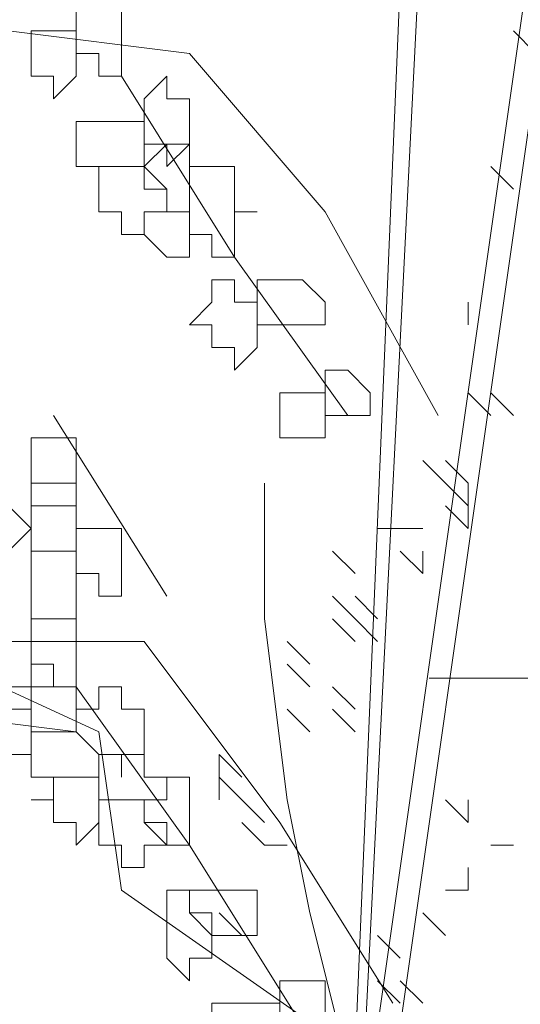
# Model space of a CAD drawing. Header units: millimetres. Extents: x 16698 to 93787, y -21104 to 39413.
# Tile 22 of 256: x 23128.41 to 23132.07, y 9750.85 to 9758.05. Entities that reach past the tile are written whole.
import ezdxf

# ---------------------------------------------------------------- set-up
doc = ezdxf.new("R2010")
doc.units = ezdxf.units.MM
doc.linetypes.add('HIDDEN', pattern=[9.525, 6.35, -3.175])
doc.layers.add('!MODUS_OPIS', color=3, linetype='Continuous', lineweight=13)
doc.layers.add('_MODUS - zielen', color=66, linetype='Continuous', lineweight=9)

msp = doc.modelspace()

# ---------------------------------------------------------------- linework, layer by layer
at = {"layer": '!MODUS_OPIS', "linetype": 'HIDDEN', "ltscale": 2}
msp.add_lwpolyline([(23639.40184, 9753.23322), (22997.375, 9753.23322)], dxfattribs=at)
at = {"layer": '_MODUS - zielen', "transparency": 33554687}
for points in [[(23130.72336, 9747.23322), (23131.35523, 9762.27164)], [(23131.52069, 9762.27164), (23130.76245, 9747.23322)], [(23132.18254, 9758.79691), (23130.53059, 9747.23322)], [(23132.34801, 9758.79691), (23130.69605, 9747.23322)], [(23126.99969, 9756.81134), (23126.66876, 9757.80412), (23128.3234, 9757.96959), (23129.64711, 9757.80412), (23130.63989, 9756.64588), (23131.4672, 9755.15671)], [(23132.18254, 9757.80412), (23132.01708, 9757.96959), (23132.01708, 9757.96959)], [(23129.15072, 9757.63866), (23129.97803, 9756.31495), (23130.80535, 9755.15671)], [(23132.01708, 9756.81134), (23131.85162, 9756.97681), (23131.85162, 9756.97681)], [(23131.68615, 9755.81856), (23131.68615, 9755.98403), (23131.68615, 9755.98403)], [(23131.85162, 9755.15671), (23131.68615, 9755.32217), (23131.68615, 9755.32217)], [(23131.85162, 9755.15671), (23131.68615, 9755.32217), (23131.68615, 9755.32217)], [(23131.85162, 9755.15671), (23131.68615, 9755.32217), (23131.68615, 9755.32217)], [(23132.01708, 9755.15671), (23131.85162, 9755.32217), (23131.85162, 9755.32217)], [(23132.01708, 9755.15671), (23131.85162, 9755.32217), (23131.85162, 9755.32217)], [(23132.01708, 9755.15671), (23131.85162, 9755.32217), (23131.85162, 9755.32217)], [(23132.01708, 9755.15671), (23131.85162, 9755.32217), (23131.85162, 9755.32217)], [(23132.01708, 9755.15671), (23131.85162, 9755.32217), (23131.85162, 9755.32217)], [(23132.01708, 9755.15671), (23131.85162, 9755.32217), (23131.85162, 9755.32217)], [(23128.65432, 9755.15671), (23129.48164, 9753.833), (23129.48164, 9753.833)], [(23131.52069, 9754.66032), (23131.35523, 9754.82578), (23131.35523, 9754.82578)], [(23131.52069, 9754.66032), (23131.35523, 9754.82578), (23131.35523, 9754.82578)], [(23131.52069, 9754.66032), (23131.35523, 9754.82578), (23131.35523, 9754.82578)], [(23131.68615, 9754.66032), (23131.52069, 9754.82578), (23131.52069, 9754.82578)], [(23131.68615, 9754.66032), (23131.52069, 9754.82578), (23131.52069, 9754.82578)], [(23131.68615, 9754.66032), (23131.52069, 9754.82578), (23131.52069, 9754.82578)], [(23131.68615, 9754.66032), (23131.52069, 9754.82578), (23131.52069, 9754.82578)], [(23131.40726, 9747.23322), (23131.35523, 9747.54539), (23130.85884, 9749.03456), (23130.85884, 9750.19281), (23130.52791, 9751.51651), (23130.36245, 9752.34383), (23130.19698, 9753.66754), (23130.19698, 9754.66032)], [(23131.68615, 9754.49486), (23131.52069, 9754.66032), (23131.52069, 9754.66032)], [(23131.68615, 9754.49486), (23131.68615, 9754.66032), (23131.68615, 9754.66032)], [(23131.68615, 9754.49486), (23131.68615, 9754.66032), (23131.68615, 9754.66032)], [(23131.68615, 9754.32939), (23131.52069, 9754.49486), (23131.52069, 9754.49486)], [(23131.68615, 9754.32939), (23131.68615, 9754.49486), (23131.68615, 9754.49486)], [(23131.18976, 9754.32939), (23131.0243, 9754.32939), (23131.0243, 9754.32939)], [(23131.35523, 9754.32939), (23131.18976, 9754.32939), (23131.18976, 9754.32939)], [(23131.35523, 9754.32939), (23131.18976, 9754.32939), (23131.18976, 9754.32939)], [(23130.85884, 9753.99846), (23130.69337, 9754.16393), (23130.69337, 9754.16393)], [(23131.35523, 9753.99846), (23131.18976, 9754.16393), (23131.18976, 9754.16393)], [(23131.35523, 9753.99846), (23131.35523, 9754.16393), (23131.35523, 9754.16393)], [(23131.35523, 9753.99846), (23131.35523, 9754.16393), (23131.35523, 9754.16393)], [(23131.35523, 9753.99846), (23131.35523, 9754.16393), (23131.35523, 9754.16393)], [(23124.51774, 9753.99846), (23126.83423, 9753.833), (23128.98525, 9752.84022)], [(23130.85884, 9753.66754), (23130.69337, 9753.833), (23130.69337, 9753.833)], [(23131.0243, 9753.66754), (23130.85884, 9753.833), (23130.85884, 9753.833)], [(23131.0243, 9753.66754), (23130.85884, 9753.833), (23130.85884, 9753.833)], [(23131.0243, 9753.66754), (23130.85884, 9753.833), (23130.85884, 9753.833)], [(23130.85884, 9753.50207), (23130.69337, 9753.66754), (23130.69337, 9753.66754)], [(23130.85884, 9753.50207), (23130.69337, 9753.66754), (23130.69337, 9753.66754)], [(23131.0243, 9753.50207), (23130.85884, 9753.66754), (23130.85884, 9753.66754)], [(23131.0243, 9753.50207), (23130.85884, 9753.66754), (23130.85884, 9753.66754)], [(23131.0243, 9753.50207), (23130.85884, 9753.66754), (23130.85884, 9753.66754)], [(23131.0243, 9753.50207), (23130.85884, 9753.66754), (23130.85884, 9753.66754)], [(23131.0243, 9753.50207), (23130.85884, 9753.66754), (23130.85884, 9753.66754)], [(23127.99247, 9753.50207), (23129.31618, 9753.50207), (23129.31618, 9753.50207)], [(23129.31618, 9753.50207), (23130.30896, 9752.17837), (23131.13628, 9750.85466)], [(23130.52791, 9753.33661), (23130.36245, 9753.50207), (23130.36245, 9753.50207)], [(23130.52791, 9753.17115), (23130.36245, 9753.33661), (23130.36245, 9753.33661)], [(23128.81979, 9753.17115), (23129.64711, 9752.0129), (23130.47442, 9750.6892)], [(23130.85884, 9753.00568), (23130.69337, 9753.17115), (23130.69337, 9753.17115)], [(23130.85884, 9753.00568), (23130.69337, 9753.17115), (23130.69337, 9753.17115)], [(23128.81979, 9752.84022), (23127.49608, 9753.00568), (23127.49608, 9753.00568)], [(23130.52791, 9752.84022), (23130.36245, 9753.00568), (23130.36245, 9753.00568)], [(23130.52791, 9752.84022), (23130.36245, 9753.00568), (23130.36245, 9753.00568)], [(23130.52791, 9752.84022), (23130.36245, 9753.00568), (23130.36245, 9753.00568)], [(23130.52791, 9752.84022), (23130.36245, 9753.00568), (23130.36245, 9753.00568)], [(23130.52791, 9752.84022), (23130.36245, 9753.00568), (23130.36245, 9753.00568)], [(23130.52791, 9752.84022), (23130.36245, 9753.00568), (23130.36245, 9753.00568)], [(23130.52791, 9752.84022), (23130.36245, 9753.00568), (23130.36245, 9753.00568)], [(23130.85884, 9752.84022), (23130.69337, 9753.00568), (23130.69337, 9753.00568)], [(23128.98525, 9752.84022), (23129.15072, 9751.68198), (23130.80535, 9750.52373), (23131.63267, 9749.03456)], [(23130.03152, 9752.50929), (23129.86606, 9752.67476), (23129.86606, 9752.67476)], [(23129.86606, 9752.50929), (23129.86606, 9752.67476), (23129.86606, 9752.67476)], [(23130.03152, 9752.50929), (23129.86606, 9752.67476), (23129.86606, 9752.67476)], [(23129.86606, 9752.50929), (23129.86606, 9752.67476), (23129.86606, 9752.67476)], [(23130.03152, 9752.50929), (23129.86606, 9752.67476), (23129.86606, 9752.67476)], [(23130.03152, 9752.34383), (23129.86606, 9752.50929), (23129.86606, 9752.50929)], [(23129.86606, 9752.34383), (23129.86606, 9752.50929), (23129.86606, 9752.50929)], [(23130.03152, 9752.34383), (23129.86606, 9752.50929), (23129.86606, 9752.50929)], [(23130.19698, 9752.17837), (23130.03152, 9752.34383), (23130.03152, 9752.34383)], [(23130.19698, 9752.17837), (23130.03152, 9752.34383), (23130.03152, 9752.34383)], [(23130.19698, 9752.17837), (23130.03152, 9752.34383), (23130.03152, 9752.34383)], [(23130.19698, 9752.17837), (23130.03152, 9752.34383), (23130.03152, 9752.34383)], [(23131.68615, 9752.17837), (23131.52069, 9752.34383), (23131.52069, 9752.34383)], [(23131.68615, 9752.17837), (23131.68615, 9752.34383), (23131.68615, 9752.34383)], [(23131.68615, 9752.17837), (23131.68615, 9752.34383), (23131.68615, 9752.34383)], [(23130.19698, 9752.0129), (23130.03152, 9752.17837), (23130.03152, 9752.17837)], [(23130.19698, 9752.0129), (23130.03152, 9752.17837), (23130.03152, 9752.17837)], [(23130.36245, 9752.0129), (23130.19698, 9752.0129), (23130.19698, 9752.0129)], [(23132.01708, 9752.0129), (23131.85162, 9752.0129), (23131.85162, 9752.0129)], [(23131.68615, 9751.68198), (23131.68615, 9751.84744), (23131.68615, 9751.84744)], [(23131.68615, 9751.68198), (23131.52069, 9751.68198), (23131.52069, 9751.68198)], [(23130.03152, 9751.35105), (23129.86606, 9751.51651), (23129.86606, 9751.51651)], [(23131.52069, 9751.35105), (23131.35523, 9751.51651), (23131.35523, 9751.51651)], [(23131.18976, 9751.18559), (23131.0243, 9751.35105), (23131.0243, 9751.35105)], [(23131.18976, 9751.18559), (23131.0243, 9751.35105), (23131.0243, 9751.35105)], [(23131.18976, 9750.85466), (23131.0243, 9751.02012), (23131.0243, 9751.02012)], [(23131.35523, 9750.85466), (23131.18976, 9751.02012), (23131.18976, 9751.02012)], [(23131.35523, 9750.85466), (23131.18976, 9751.02012), (23131.18976, 9751.02012)]]:
    msp.add_lwpolyline(points, dxfattribs=at)
for points in [[(23128.98525, 9758.13505), (23128.81979, 9758.13505), (23128.81979, 9757.96959), (23128.81979, 9757.80412), (23128.81979, 9757.80412), (23128.98525, 9757.80412), (23128.98525, 9757.63866), (23129.15072, 9757.63866), (23129.15072, 9757.63866), (23129.15072, 9757.80412), (23129.15072, 9757.80412), (23129.15072, 9757.96959), (23129.15072, 9758.13505), (23129.15072, 9758.13505)], [(23128.48886, 9757.96959), (23128.48886, 9757.80412), (23128.48886, 9757.80412), (23128.48886, 9757.80412), (23128.48886, 9757.63866), (23128.48886, 9757.63866), (23128.48886, 9757.63866), (23128.65432, 9757.63866), (23128.65432, 9757.4732), (23128.81979, 9757.63866), (23128.81979, 9757.63866), (23128.81979, 9757.63866), (23128.81979, 9757.80412), (23128.81979, 9757.80412), (23128.81979, 9757.96959), (23128.65432, 9757.96959)], [(23129.48164, 9757.63866), (23129.31618, 9757.4732), (23129.31618, 9757.30773), (23129.31618, 9757.30773), (23129.31618, 9757.14227), (23129.48164, 9757.14227), (23129.48164, 9756.97681), (23129.48164, 9756.97681), (23129.64711, 9757.14227), (23129.64711, 9757.30773), (23129.64711, 9757.30773), (23129.64711, 9757.4732), (23129.48164, 9757.4732)], [(23128.98525, 9757.30773), (23128.81979, 9757.30773), (23128.81979, 9757.14227), (23128.81979, 9756.97681), (23128.98525, 9756.97681), (23128.98525, 9756.97681), (23129.15072, 9756.97681), (23129.15072, 9756.97681), (23129.31618, 9756.97681), (23129.31618, 9756.97681), (23129.31618, 9757.14227), (23129.31618, 9757.30773), (23129.15072, 9757.30773), (23129.15072, 9757.30773), (23129.15072, 9757.30773)], [(23129.48164, 9757.14227), (23129.31618, 9756.97681), (23129.31618, 9756.97681), (23129.48164, 9756.81134), (23129.48164, 9756.64588), (23129.48164, 9756.64588), (23129.64711, 9756.64588), (23129.64711, 9756.64588), (23129.64711, 9756.81134), (23129.64711, 9756.97681), (23129.64711, 9756.97681), (23129.64711, 9757.14227)], [(23129.15072, 9756.97681), (23129.15072, 9756.97681), (23128.98525, 9756.97681), (23128.98525, 9756.81134), (23128.98525, 9756.64588), (23128.98525, 9756.64588), (23129.15072, 9756.64588), (23129.15072, 9756.48042), (23129.15072, 9756.48042), (23129.31618, 9756.48042), (23129.31618, 9756.64588), (23129.48164, 9756.64588), (23129.48164, 9756.64588), (23129.48164, 9756.81134), (23129.31618, 9756.81134), (23129.31618, 9756.97681)], [(23129.81257, 9756.97681), (23129.64711, 9756.97681), (23129.64711, 9756.81134), (23129.64711, 9756.64588), (23129.64711, 9756.64588), (23129.64711, 9756.48042), (23129.81257, 9756.48042), (23129.81257, 9756.31495), (23129.97803, 9756.31495), (23129.97803, 9756.48042), (23129.97803, 9756.64588), (23130.1435, 9756.64588), (23129.97803, 9756.64588), (23129.97803, 9756.81134), (23129.97803, 9756.97681)], [(23129.48164, 9756.64588), (23129.48164, 9756.64588), (23129.31618, 9756.64588), (23129.31618, 9756.48042), (23129.48164, 9756.31495), (23129.48164, 9756.31495), (23129.48164, 9756.31495), (23129.64711, 9756.31495), (23129.64711, 9756.31495), (23129.64711, 9756.31495), (23129.64711, 9756.48042), (23129.64711, 9756.64588), (23129.64711, 9756.64588), (23129.64711, 9756.64588)], [(23129.81257, 9756.14949), (23129.81257, 9755.98403), (23129.64711, 9755.81856), (23129.81257, 9755.81856), (23129.81257, 9755.6531), (23129.97803, 9755.6531), (23129.97803, 9755.48764), (23129.97803, 9755.48764), (23130.1435, 9755.6531), (23130.1435, 9755.81856), (23130.1435, 9755.81856), (23130.1435, 9755.98403), (23129.97803, 9755.98403), (23129.97803, 9756.14949), (23129.97803, 9756.14949)], [(23130.30896, 9756.14949), (23130.1435, 9756.14949), (23130.1435, 9756.14949), (23130.1435, 9755.98403), (23130.1435, 9755.81856), (23130.30896, 9755.81856), (23130.30896, 9755.81856), (23130.30896, 9755.81856), (23130.47442, 9755.81856), (23130.47442, 9755.81856), (23130.63989, 9755.81856), (23130.63989, 9755.98403), (23130.47442, 9756.14949), (23130.47442, 9756.14949)], [(23130.63989, 9755.48764), (23130.63989, 9755.48764), (23130.63989, 9755.32217), (23130.63989, 9755.15671), (23130.63989, 9755.15671), (23130.80535, 9755.15671), (23130.80535, 9755.15671), (23130.97081, 9755.15671), (23130.97081, 9755.15671), (23130.97081, 9755.32217), (23130.80535, 9755.48764), (23130.80535, 9755.48764)], [(23130.30896, 9755.32217), (23130.30896, 9755.32217), (23130.30896, 9755.15671), (23130.30896, 9755.15671), (23130.30896, 9754.99125), (23130.30896, 9754.99125), (23130.47442, 9754.99125), (23130.63989, 9754.99125), (23130.63989, 9754.99125), (23130.63989, 9755.15671), (23130.63989, 9755.15671), (23130.63989, 9755.32217), (23130.47442, 9755.32217)], [(23128.48886, 9754.99125), (23128.48886, 9754.99125), (23128.48886, 9754.82578), (23128.48886, 9754.66032), (23128.48886, 9754.66032), (23128.48886, 9754.49486), (23128.65432, 9754.49486), (23128.81979, 9754.49486), (23128.81979, 9754.66032), (23128.81979, 9754.66032), (23128.81979, 9754.82578), (23128.81979, 9754.99125), (23128.65432, 9754.99125)], [(23128.15793, 9754.66032), (23127.99247, 9754.66032), (23127.99247, 9754.49486), (23127.99247, 9754.32939), (23127.99247, 9754.32939), (23128.15793, 9754.32939), (23128.15793, 9754.16393), (23128.15793, 9754.16393), (23128.3234, 9754.16393), (23128.48886, 9754.32939), (23128.48886, 9754.32939), (23128.3234, 9754.49486), (23128.3234, 9754.66032)], [(23128.48886, 9754.66032), (23128.48886, 9754.49486), (23128.48886, 9754.32939), (23128.48886, 9754.32939), (23128.48886, 9754.32939), (23128.48886, 9754.16393), (23128.65432, 9754.16393), (23128.81979, 9754.16393), (23128.81979, 9754.16393), (23128.81979, 9754.32939), (23128.81979, 9754.32939), (23128.81979, 9754.49486), (23128.81979, 9754.49486), (23128.81979, 9754.66032), (23128.65432, 9754.66032)], [(23128.98525, 9754.32939), (23128.81979, 9754.32939), (23128.81979, 9754.16393), (23128.81979, 9753.99846), (23128.81979, 9753.99846), (23128.98525, 9753.99846), (23128.98525, 9753.833), (23129.15072, 9753.833), (23129.15072, 9753.833), (23129.15072, 9753.99846), (23129.15072, 9753.99846), (23129.15072, 9754.16393), (23129.15072, 9754.32939), (23129.15072, 9754.32939)], [(23128.48886, 9754.16393), (23128.48886, 9753.99846), (23128.48886, 9753.99846), (23128.48886, 9753.99846), (23128.48886, 9753.833), (23128.48886, 9753.833), (23128.48886, 9753.66754), (23128.65432, 9753.66754), (23128.65432, 9753.66754), (23128.81979, 9753.66754), (23128.81979, 9753.66754), (23128.81979, 9753.833), (23128.81979, 9753.99846), (23128.81979, 9753.99846), (23128.81979, 9753.99846), (23128.81979, 9754.16393), (23128.65432, 9754.16393)], [(23128.48886, 9753.66754), (23128.48886, 9753.66754), (23128.48886, 9753.50207), (23128.48886, 9753.50207), (23128.48886, 9753.33661), (23128.48886, 9753.17115), (23128.65432, 9753.17115), (23128.81979, 9753.17115), (23128.81979, 9753.33661), (23128.81979, 9753.33661), (23128.81979, 9753.50207), (23128.81979, 9753.50207), (23128.81979, 9753.66754), (23128.65432, 9753.66754)], [(23128.15793, 9753.50207), (23128.15793, 9753.50207), (23128.15793, 9753.50207), (23128.15793, 9753.33661), (23128.15793, 9753.17115), (23128.15793, 9753.17115), (23128.15793, 9753.17115), (23128.3234, 9753.17115), (23128.48886, 9753.17115), (23128.48886, 9753.17115), (23128.48886, 9753.33661), (23128.48886, 9753.50207), (23128.3234, 9753.50207)], [(23128.48886, 9753.33661), (23128.48886, 9753.33661), (23128.48886, 9753.17115), (23128.48886, 9753.17115), (23128.48886, 9753.00568), (23128.48886, 9752.84022), (23128.48886, 9752.84022), (23128.48886, 9752.84022), (23128.65432, 9752.84022), (23128.81979, 9752.84022), (23128.81979, 9753.00568), (23128.81979, 9753.17115), (23128.81979, 9753.17115), (23128.65432, 9753.17115), (23128.65432, 9753.33661)], [(23128.15793, 9753.17115), (23127.99247, 9753.00568), (23127.99247, 9752.84022), (23127.99247, 9752.84022), (23128.15793, 9752.84022), (23128.15793, 9752.67476), (23128.15793, 9752.67476), (23128.3234, 9752.67476), (23128.48886, 9752.67476), (23128.48886, 9752.84022), (23128.48886, 9752.84022), (23128.48886, 9753.00568), (23128.3234, 9753.00568), (23128.3234, 9753.17115)], [(23128.98525, 9753.17115), (23128.98525, 9753.00568), (23128.81979, 9753.00568), (23128.81979, 9752.84022), (23128.81979, 9752.84022), (23128.98525, 9752.67476), (23129.15072, 9752.67476), (23129.15072, 9752.50929), (23129.15072, 9752.50929), (23129.15072, 9752.67476), (23129.31618, 9752.67476), (23129.31618, 9752.84022), (23129.31618, 9752.84022), (23129.31618, 9753.00568), (23129.15072, 9753.00568), (23129.15072, 9753.17115), (23129.15072, 9753.17115)], [(23128.65432, 9752.84022), (23128.48886, 9752.84022), (23128.48886, 9752.84022), (23128.48886, 9752.67476), (23128.48886, 9752.50929), (23128.65432, 9752.50929), (23128.81979, 9752.50929), (23128.81979, 9752.50929), (23128.81979, 9752.50929), (23128.98525, 9752.50929), (23128.98525, 9752.67476), (23128.81979, 9752.84022), (23128.81979, 9752.84022), (23128.81979, 9752.84022)], [(23129.15072, 9752.67476), (23128.98525, 9752.67476), (23128.98525, 9752.50929), (23128.98525, 9752.50929), (23128.98525, 9752.34383), (23129.15072, 9752.34383), (23129.15072, 9752.34383), (23129.15072, 9752.34383), (23129.31618, 9752.34383), (23129.31618, 9752.34383), (23129.48164, 9752.34383), (23129.48164, 9752.50929), (23129.31618, 9752.50929), (23129.31618, 9752.67476)], [(23128.65432, 9752.50929), (23128.65432, 9752.50929), (23128.65432, 9752.34383), (23128.48886, 9752.34383), (23128.65432, 9752.34383), (23128.65432, 9752.17837), (23128.81979, 9752.17837), (23128.81979, 9752.0129), (23128.81979, 9752.0129), (23128.98525, 9752.17837), (23128.98525, 9752.34383), (23128.98525, 9752.34383), (23128.98525, 9752.50929), (23128.81979, 9752.50929), (23128.81979, 9752.50929), (23128.81979, 9752.50929)], [(23129.48164, 9752.50929), (23129.48164, 9752.34383), (23129.31618, 9752.34383), (23129.31618, 9752.34383), (23129.31618, 9752.17837), (23129.48164, 9752.17837), (23129.48164, 9752.0129), (23129.48164, 9752.0129), (23129.48164, 9752.0129), (23129.64711, 9752.0129), (23129.64711, 9752.0129), (23129.64711, 9752.0129), (23129.64711, 9752.17837), (23129.64711, 9752.34383), (23129.64711, 9752.34383), (23129.64711, 9752.34383), (23129.64711, 9752.50929)], [(23129.15072, 9752.34383), (23128.98525, 9752.34383), (23128.98525, 9752.17837), (23128.98525, 9752.0129), (23128.98525, 9752.0129), (23129.15072, 9752.0129), (23129.15072, 9751.84744), (23129.15072, 9751.84744), (23129.31618, 9751.84744), (23129.31618, 9752.0129), (23129.48164, 9752.0129), (23129.48164, 9752.0129), (23129.31618, 9752.17837), (23129.31618, 9752.34383)], [(23129.48164, 9751.68198), (23129.48164, 9751.51651), (23129.48164, 9751.51651), (23129.48164, 9751.35105), (23129.48164, 9751.35105), (23129.48164, 9751.18559), (23129.48164, 9751.18559), (23129.64711, 9751.02012), (23129.64711, 9751.02012), (23129.64711, 9751.18559), (23129.81257, 9751.18559), (23129.81257, 9751.35105), (23129.81257, 9751.35105), (23129.64711, 9751.51651), (23129.64711, 9751.68198)], [(23129.81257, 9751.68198), (23129.81257, 9751.68198), (23129.64711, 9751.68198), (23129.64711, 9751.51651), (23129.81257, 9751.51651), (23129.81257, 9751.35105), (23129.81257, 9751.35105), (23129.97803, 9751.35105), (23129.97803, 9751.35105), (23130.1435, 9751.35105), (23130.1435, 9751.35105), (23130.1435, 9751.51651), (23130.1435, 9751.68198), (23130.1435, 9751.68198), (23129.97803, 9751.68198), (23129.97803, 9751.68198)], [(23130.30896, 9751.02012), (23130.30896, 9751.02012), (23130.30896, 9751.02012), (23130.30896, 9750.85466), (23130.30896, 9750.85466), (23130.30896, 9750.6892), (23130.30896, 9750.6892), (23130.47442, 9750.6892), (23130.63989, 9750.6892), (23130.63989, 9750.85466), (23130.63989, 9750.85466), (23130.63989, 9751.02012), (23130.47442, 9751.02012)], [(23129.97803, 9750.85466), (23129.81257, 9750.85466), (23129.81257, 9750.6892), (23129.81257, 9750.52373), (23129.97803, 9750.52373), (23129.97803, 9750.52373), (23129.97803, 9750.52373), (23130.1435, 9750.52373), (23130.30896, 9750.52373), (23130.30896, 9750.52373), (23130.30896, 9750.6892), (23130.30896, 9750.85466), (23130.1435, 9750.85466), (23130.1435, 9750.85466)]]:
    msp.add_lwpolyline(points, close=True, dxfattribs=at)

doc.saveas('drawing.dxf')
